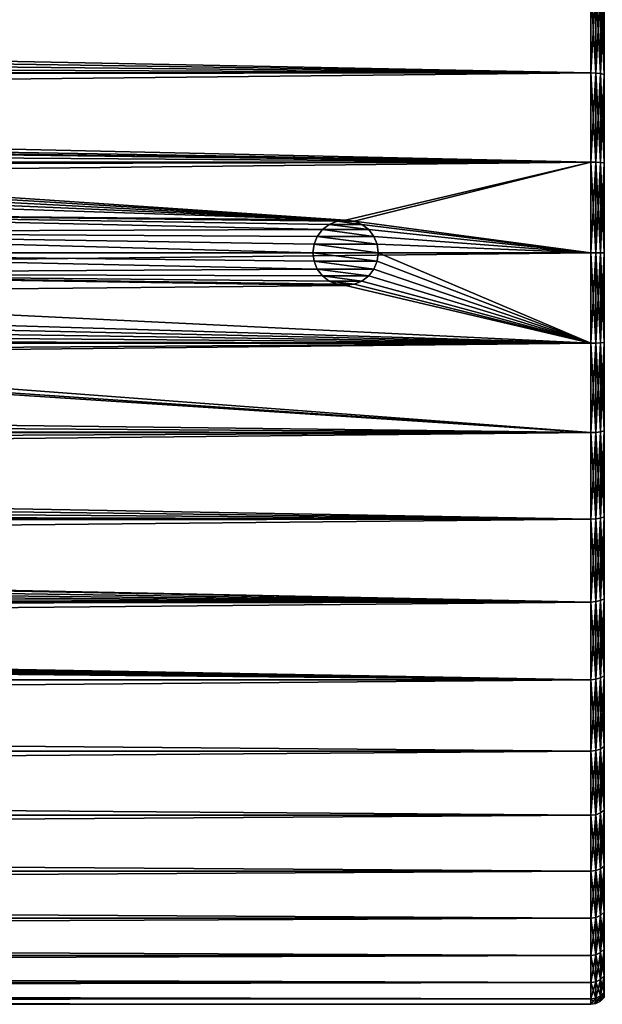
# Model space of a CAD drawing. Header units: metres. Extents: x -128 to 146, y -23 to 80.
# Tile 73 of 113: x 110 to 128, y -23 to 7. Entities that reach past the tile are written whole.
import ezdxf

# ---------------------------------------------------------------- set-up
doc = ezdxf.new("R2010")
doc.units = ezdxf.units.M
doc.layers.add('solid_509241_SW0001', color=7, linetype='CONTINUOUS')

msp = doc.modelspace()

# ---------------------------------------------------------------- linework, layer by layer
at = {"layer": 'solid_509241_SW0001'}
for points in [[(-127.5, 5.50426, 22.331661), (127.5, 5.50426, 22.331661), (127.5, 8.155912, 21.505373)], [(-127.5, 8.155912, 21.505373), (-127.5, 5.50426, 22.331661), (127.5, 8.155912, 21.505373)], [(8.892486, 7.856993, -21.616375), (127.5, 8.155912, -21.505373), (127.5, 5.50426, -22.331661)], [(127.65451, 8.147235, 21.482492), (127.5, 8.155912, 21.505373), (127.5, 5.50426, 22.331661)], [(127.65451, 5.498404, -22.307901), (127.5, 5.50426, -22.331661), (127.5, 8.155912, -21.505373)], [(127.65451, 5.498404, -22.307901), (127.5, 8.155912, -21.505373), (127.65451, 8.147235, -21.482492)], [(127.65451, 8.147235, 21.482492), (127.5, 5.50426, 22.331661), (127.65451, 5.498404, 22.307901)], [(127.65451, 8.147235, 21.482492), (127.65451, 5.498404, 22.307901), (127.794022, 8.122018, 21.416)], [(127.65451, 8.147235, -21.482492), (127.794022, 8.122018, -21.416), (127.794022, 5.481386, -22.238855)], [(127.65451, 5.498404, -22.307901), (127.65451, 8.147235, -21.482492), (127.794022, 5.481386, -22.238855)], [(9.411216, 7.275314, -21.819023), (8.892486, 7.856993, -21.616375), (127.5, 5.50426, -22.331661)], [(127.65451, 5.498404, 22.307901), (127.794022, 5.481386, 22.238855), (127.794022, 8.122018, 21.416)], [(127.794022, 8.122018, 21.416), (127.794022, 5.481386, 22.238855), (127.904694, 8.082736, 21.312422)], [(127.794022, 8.122018, -21.416), (127.904694, 8.082736, -21.312422), (127.904694, 5.454875, -22.131296)], [(127.794022, 5.481386, -22.238855), (127.794022, 8.122018, -21.416), (127.904694, 5.454875, -22.131296)], [(127.794022, 5.481386, 22.238855), (127.904694, 5.454875, 22.131296), (127.904694, 8.082736, 21.312422)], [(9.884495, 6.668213, -22.012154), (9.411216, 7.275314, -21.819023), (127.5, 5.50426, -22.331661)], [(10.310625, 6.040578, -22.192598), (9.884495, 6.668213, -22.012154), (127.5, 5.50426, -22.331661)], [(10.689055, 5.396573, -22.357929), (10.310625, 6.040578, -22.192598), (127.5, 5.50426, -22.331661)], [(-127.5, 2.772344, 22.832304), (127.5, 2.772344, 22.832304), (127.5, 5.50426, 22.331661)], [(-127.5, 5.50426, 22.331661), (-127.5, 2.772344, 22.832304), (127.5, 5.50426, 22.331661)], [(10.689055, 5.396573, -22.357929), (127.5, 5.50426, -22.331661), (127.5, 2.772344, -22.832304)], [(127.65451, 5.498404, 22.307901), (127.5, 5.50426, 22.331661), (127.5, 2.772344, 22.832304)], [(127.65451, 2.769394, -22.80801), (127.5, 2.772344, -22.832304), (127.5, 5.50426, -22.331661)], [(127.65451, 2.769394, -22.80801), (127.5, 5.50426, -22.331661), (127.65451, 5.498404, -22.307901)], [(127.65451, 5.498404, 22.307901), (127.5, 2.772344, 22.832304), (127.65451, 2.769394, 22.80801)], [(127.65451, 5.498404, 22.307901), (127.65451, 2.769394, 22.80801), (127.794022, 5.481386, 22.238855)], [(127.65451, 5.498404, -22.307901), (127.794022, 5.481386, -22.238855), (127.794022, 2.760822, -22.737417)], [(127.65451, 2.769394, -22.80801), (127.65451, 5.498404, -22.307901), (127.794022, 2.760822, -22.737417)], [(127.65451, 2.769394, 22.80801), (127.794022, 2.760822, 22.737417), (127.794022, 5.481386, 22.238855)], [(127.794022, 5.481386, 22.238855), (127.794022, 2.760822, 22.737417), (127.904694, 5.454875, 22.131296)], [(127.794022, 5.481386, -22.238855), (127.904694, 5.454875, -22.131296), (127.904694, 2.747469, -22.627447)], [(127.794022, 2.760822, -22.737417), (127.794022, 5.481386, -22.238855), (127.904694, 2.747469, -22.627447)], [(127.794022, 2.760822, 22.737417), (127.904694, 2.747469, 22.627447), (127.904694, 5.454875, 22.131296)], [(11.019819, 4.740133, -22.506247), (10.689055, 5.396573, -22.357929), (127.5, 2.772344, -22.832304)], [(93.003883, 3.249996, -22.769222), (11.019819, 4.740133, -22.506247), (127.5, 2.772344, -22.832304)], [(93.634979, 3.187365, -22.778074), (93.003883, 3.249996, -22.769222), (127.5, 2.772344, -22.832304)], [(94.243202, 3.002823, -22.803137), (93.634979, 3.187365, -22.778074), (127.5, 2.772344, -22.832304)], [(-127.5, 0, 23), (127.5, 0, 23), (127.5, 2.772344, 22.832304)], [(-127.5, 2.772344, 22.832304), (-127.5, 0, 23), (127.5, 2.772344, 22.832304)], [(94.805595, 2.702277, -22.840702), (94.243202, 3.002823, -22.803137), (127.5, 2.772344, -22.832304)], [(120.000031, 1, -22.978251), (94.805595, 2.702277, -22.840702), (127.5, 2.772344, -22.832304)], [(120.258759, 0.965942, -22.979708), (120.000031, 1, -22.978251), (127.5, 2.772344, -22.832304)], [(120.258759, 0.965942, -22.979708), (127.5, 2.772344, -22.832304), (127.5, 0, -23)], [(127.65451, 2.769394, 22.80801), (127.5, 2.772344, 22.832304), (127.5, 0, 23)], [(127.65451, 0, -22.975529), (127.5, 0, -23), (127.5, 2.772344, -22.832304)], [(127.65451, 0, -22.975529), (127.5, 2.772344, -22.832304), (127.65451, 2.769394, -22.80801)], [(127.65451, 2.769394, 22.80801), (127.5, 0, 23), (127.65451, 0, 22.975529)], [(127.65451, 2.769394, 22.80801), (127.65451, 0, 22.975529), (127.794022, 2.760822, 22.737417)], [(127.65451, 2.769394, -22.80801), (127.794022, 2.760822, -22.737417), (127.794022, 0, -22.904417)], [(127.65451, 0, -22.975529), (127.65451, 2.769394, -22.80801), (127.794022, 0, -22.904417)], [(127.65451, 0, 22.975529), (127.794022, 0, 22.904417), (127.794022, 2.760822, 22.737417)], [(127.794022, 2.760822, 22.737417), (127.794022, 0, 22.904417), (127.904694, 2.747469, 22.627447)], [(127.794022, 2.760822, -22.737417), (127.904694, 2.747469, -22.627447), (127.904694, 0, -22.793638)], [(127.794022, 0, -22.904417), (127.794022, 2.760822, -22.737417), (127.904694, 0, -22.793638)], [(127.794022, 0, 22.904417), (127.904694, 0, 22.793638), (127.904694, 2.747469, 22.627447)], [(120.000031, 1, -22.978251), (95.062401, 2.511769, -22.862436), (94.805595, 2.702277, -22.840702)], [(120.000031, 1, -22.978251), (95.299454, 2.296742, -22.885038), (95.062401, 2.511769, -22.862436)], [(120.000031, 1, -22.978251), (95.514183, 2.059458, -22.90761), (95.299454, 2.296742, -22.885038)], [(120.000031, 1, -22.978251), (95.704437, 1.802359, -22.929272), (95.514183, 2.059458, -22.90761)], [(120.000031, 1, -22.978251), (96.004272, 1.239691, -22.966566), (95.704437, 1.802359, -22.929272)], [(119.292938, 0.707151, -22.989126), (96.188118, 0.631196, -22.991337), (96.004272, 1.239691, -22.966566)], [(119.500092, 0.866075, -22.983688), (119.292938, 0.707151, -22.989126), (96.004272, 1.239691, -22.966566)], [(119.741295, 0.965955, -22.979708), (119.500092, 0.866075, -22.983688), (96.004272, 1.239691, -22.966566)], [(120.000031, 1, -22.978251), (119.741295, 0.965955, -22.979708), (96.004272, 1.239691, -22.966566)], [(119.741272, 0.965951, -22.245535), (119.500061, 0.86606, -22.249647), (119.500092, 0.866075, -22.983688)], [(120.499939, 0.86606, -22.249647), (119.500061, 0.86606, -22.249647), (119.741272, 0.965951, -22.245535)], [(119.741272, 0.965951, -22.245535), (119.500092, 0.866075, -22.983688), (119.741295, 0.965955, -22.979708)], [(120, 1, -22.24403), (119.741272, 0.965951, -22.245535), (119.741295, 0.965955, -22.979708)], [(120.258728, 0.965951, -22.245533), (119.741272, 0.965951, -22.245535), (120, 1, -22.24403)], [(120.499939, 0.86606, -22.249647), (119.741272, 0.965951, -22.245535), (120.258728, 0.965951, -22.245533)], [(120, 1, -22.24403), (119.741295, 0.965955, -22.979708), (120.000031, 1, -22.978251)], [(120.258728, 0.965951, -22.245533), (120, 1, -22.24403), (120.000031, 1, -22.978251)], [(120.258728, 0.965951, -22.245533), (120.000031, 1, -22.978251), (120.258759, 0.965942, -22.979708)], [(120.499939, 0.86606, -22.249647), (120.258728, 0.965951, -22.245533), (120.258759, 0.965942, -22.979708)], [(120.499962, 0.866045, -22.983688), (120.258759, 0.965942, -22.979708), (127.5, 0, -23)], [(120.499939, 0.86606, -22.249647), (120.258759, 0.965942, -22.979708), (120.499962, 0.866045, -22.983688)], [(119.292938, 0.707151, -22.989126), (119.133949, 0.499954, -22.994566), (96.188118, 0.631196, -22.991337)], [(119, 0, -23), (96.25, 0, -23), (96.188118, 0.631196, -22.991337)], [(119.03405, 0.258717, -22.998545), (119, 0, -23), (96.188118, 0.631196, -22.991337)], [(119.133949, 0.499954, -22.994566), (119.03405, 0.258717, -22.998545), (96.188118, 0.631196, -22.991337)], [(119.292908, 0.707119, -22.255266), (119.133934, 0.499934, -22.260883), (119.133949, 0.499954, -22.994566)], [(120.866066, 0.499934, -22.260883), (119.133934, 0.499934, -22.260883), (119.292908, 0.707119, -22.255266)], [(119.292908, 0.707119, -22.255266), (119.133949, 0.499954, -22.994566), (119.292938, 0.707151, -22.989126)], [(119.500061, 0.86606, -22.249647), (119.292908, 0.707119, -22.255266), (119.292938, 0.707151, -22.989126)], [(120.707092, 0.70712, -22.255266), (119.292908, 0.707119, -22.255266), (119.500061, 0.86606, -22.249647)], [(120.866066, 0.499934, -22.260883), (119.292908, 0.707119, -22.255266), (120.707092, 0.70712, -22.255266)], [(119.500061, 0.86606, -22.249647), (119.292938, 0.707151, -22.989126), (119.500092, 0.866075, -22.983688)], [(120.707092, 0.70712, -22.255266), (119.500061, 0.86606, -22.249647), (120.499939, 0.86606, -22.249647)], [(120.707092, 0.70712, -22.255266), (120.499939, 0.86606, -22.249647), (120.499962, 0.866045, -22.983688)], [(120.707108, 0.707108, -22.989128), (120.499962, 0.866045, -22.983688), (127.5, 0, -23)], [(120.707092, 0.70712, -22.255266), (120.499962, 0.866045, -22.983688), (120.707108, 0.707108, -22.989128)], [(120.707092, 0.70712, -22.255266), (120.707108, 0.707108, -22.989128), (120.866066, 0.499929, -22.994566)], [(120.866066, 0.499934, -22.260883), (120.707092, 0.70712, -22.255266), (120.866066, 0.499929, -22.994566)], [(120.866066, 0.499929, -22.994566), (120.707108, 0.707108, -22.989128), (127.5, 0, -23)], [(119.133934, 0.499934, -22.260883), (119.034042, 0.258706, -22.264994), (119.03405, 0.258717, -22.998545)], [(120.965958, 0.258707, -22.264994), (119.034042, 0.258706, -22.264994), (119.133934, 0.499934, -22.260883)], [(119.133934, 0.499934, -22.260883), (119.03405, 0.258717, -22.998545), (119.133949, 0.499954, -22.994566)], [(120.965958, 0.258707, -22.264994), (119.133934, 0.499934, -22.260883), (120.866066, 0.499934, -22.260883)], [(120.866066, 0.499934, -22.260883), (120.866066, 0.499929, -22.994566), (120.965958, 0.258705, -22.998545)], [(120.965958, 0.258707, -22.264994), (120.866066, 0.499934, -22.260883), (120.965958, 0.258705, -22.998545)], [(120.965958, 0.258705, -22.998545), (120.866066, 0.499929, -22.994566), (127.5, 0, -23)], [(119, 0, -22.266495), (119, 0, -23), (119.03405, 0.258717, -22.998545)], [(119.034042, 0.258706, -22.264994), (119, 0, -22.266495), (119.03405, 0.258717, -22.998545)], [(119.034042, 0.258706, -22.264994), (121, 0, -22.266495), (119, 0, -22.266495)], [(119, 0, -22.266495), (121, 0, -22.266495), (120.965958, -0.258707, -22.264994)], [(120.965958, 0.258707, -22.264994), (121, 0, -22.266495), (119.034042, 0.258706, -22.264994)], [(121, 0, -22.266495), (121, 0, -23), (120.96595, -0.258713, -22.998545)], [(120.965958, -0.258707, -22.264994), (121, 0, -22.266495), (120.96595, -0.258713, -22.998545)], [(120.965958, 0.258707, -22.264994), (120.965958, 0.258705, -22.998545), (121, 0, -23)], [(120.965958, 0.258707, -22.264994), (121, 0, -23), (121, 0, -22.266495)], [(121, 0, -23), (120.965958, 0.258705, -22.998545), (127.5, 0, -23)], [(121, 0, -23), (127.5, 0, -23), (127.5, -2.772344, -22.832304)], [(127.65451, -2.769394, -22.80801), (127.5, -2.772344, -22.832304), (127.5, 0, -23)], [(127.65451, -2.769394, -22.80801), (127.5, 0, -23), (127.65451, 0, -22.975529)], [(127.65451, 0, -22.975529), (127.794022, 0, -22.904417), (127.794022, -2.760822, -22.737417)], [(127.65451, -2.769394, -22.80801), (127.65451, 0, -22.975529), (127.794022, -2.760822, -22.737417)], [(127.794022, 0, -22.904417), (127.904694, 0, -22.793638), (127.904694, -2.747469, -22.627447)], [(127.794022, -2.760822, -22.737417), (127.794022, 0, -22.904417), (127.904694, -2.747469, -22.627447)], [(-127.5, -2.772344, 22.832304), (127.5, -2.772344, 22.832304), (127.5, 0, 23)], [(-127.5, 0, 23), (-127.5, -2.772344, 22.832304), (127.5, 0, 23)], [(119.133934, -0.499928, -22.994566), (96.188026, -0.631646, -22.991325), (96.25, 0, -23)], [(119.034042, -0.258705, -22.998545), (96.25, 0, -23), (119, 0, -23)], [(119.034042, -0.258705, -22.998545), (119.133934, -0.499928, -22.994566), (96.25, 0, -23)], [(119.034042, -0.258706, -22.264994), (119.034042, -0.258705, -22.998545), (119, 0, -23)], [(119, 0, -22.266495), (119.034042, -0.258706, -22.264994), (119, 0, -23)], [(119, 0, -22.266495), (120.965958, -0.258707, -22.264994), (119.034042, -0.258706, -22.264994)], [(119.133934, -0.499934, -22.260883), (119.133934, -0.499928, -22.994566), (119.034042, -0.258705, -22.998545)], [(119.034042, -0.258706, -22.264994), (119.133934, -0.499934, -22.260883), (119.034042, -0.258705, -22.998545)], [(119.034042, -0.258706, -22.264994), (120.965958, -0.258707, -22.264994), (120.866066, -0.499934, -22.260883)], [(119.034042, -0.258706, -22.264994), (120.866066, -0.499934, -22.260883), (119.133934, -0.499934, -22.260883)], [(120.866058, -0.499949, -22.994566), (120.96595, -0.258713, -22.998545), (127.5, -2.772344, -22.832304)], [(120.866066, -0.499934, -22.260883), (120.96595, -0.258713, -22.998545), (120.866058, -0.499949, -22.994566)], [(120.866066, -0.499934, -22.260883), (120.965958, -0.258707, -22.264994), (120.96595, -0.258713, -22.998545)], [(120.96595, -0.258713, -22.998545), (121, 0, -23), (127.5, -2.772344, -22.832304)], [(127.65451, 0, 22.975529), (127.5, 0, 23), (127.5, -2.772344, 22.832304)], [(127.65451, 0, 22.975529), (127.5, -2.772344, 22.832304), (127.65451, -2.769394, 22.80801)], [(127.65451, -2.769394, 22.80801), (127.794022, -2.760822, 22.737417), (127.794022, 0, 22.904417)], [(127.65451, 0, 22.975529), (127.65451, -2.769394, 22.80801), (127.794022, 0, 22.904417)], [(127.794022, -2.760822, 22.737417), (127.904694, -2.747469, 22.627447), (127.904694, 0, 22.793638)], [(127.794022, 0, 22.904417), (127.794022, -2.760822, 22.737417), (127.904694, 0, 22.793638)], [(119.133934, -0.499928, -22.994566), (119.292892, -0.707107, -22.989128), (96.188026, -0.631646, -22.991325)], [(119.292908, -0.70712, -22.255266), (119.292892, -0.707107, -22.989128), (119.133934, -0.499928, -22.994566)], [(119.133934, -0.499934, -22.260883), (119.292908, -0.70712, -22.255266), (119.133934, -0.499928, -22.994566)], [(119.133934, -0.499934, -22.260883), (120.866066, -0.499934, -22.260883), (120.707092, -0.70712, -22.255266)], [(119.133934, -0.499934, -22.260883), (120.707092, -0.70712, -22.255266), (119.292908, -0.70712, -22.255266)], [(120.707069, -0.707144, -22.989126), (120.866058, -0.499949, -22.994566), (127.5, -2.772344, -22.832304)], [(120.707092, -0.70712, -22.255266), (120.866058, -0.499949, -22.994566), (120.707069, -0.707144, -22.989126)], [(120.707092, -0.70712, -22.255266), (120.866066, -0.499934, -22.260883), (120.866058, -0.499949, -22.994566)], [(119.999977, -1, -22.978251), (96.003914, -1.240562, -22.966518), (96.188026, -0.631646, -22.991325)], [(119.741249, -0.965942, -22.979708), (119.999977, -1, -22.978251), (96.188026, -0.631646, -22.991325)], [(119.500038, -0.866045, -22.983688), (119.741249, -0.965942, -22.979708), (96.188026, -0.631646, -22.991325)], [(119.292892, -0.707107, -22.989128), (119.500038, -0.866045, -22.983688), (96.188026, -0.631646, -22.991325)], [(119.292908, -0.70712, -22.255266), (119.500038, -0.866045, -22.983688), (119.292892, -0.707107, -22.989128)], [(119.292908, -0.70712, -22.255266), (119.500061, -0.86606, -22.249647), (119.500038, -0.866045, -22.983688)], [(119.292908, -0.70712, -22.255266), (120.707092, -0.70712, -22.255266), (120.499939, -0.86606, -22.249647)], [(119.292908, -0.70712, -22.255266), (120.499939, -0.86606, -22.249647), (119.500061, -0.86606, -22.249647)], [(119.500061, -0.86606, -22.249647), (119.741249, -0.965942, -22.979708), (119.500038, -0.866045, -22.983688)], [(119.500061, -0.86606, -22.249647), (119.741272, -0.965951, -22.245533), (119.741249, -0.965942, -22.979708)], [(119.500061, -0.86606, -22.249647), (120.499939, -0.86606, -22.249647), (120.258728, -0.965951, -22.245533)], [(119.500061, -0.86606, -22.249647), (120.258728, -0.965951, -22.245533), (119.741272, -0.965951, -22.245533)], [(120.258705, -0.965954, -22.979708), (120.499916, -0.866071, -22.983688), (127.5, -2.772344, -22.832304)], [(120.258728, -0.965951, -22.245533), (120.499916, -0.866071, -22.983688), (120.258705, -0.965954, -22.979708)], [(120.258728, -0.965951, -22.245533), (120.499939, -0.86606, -22.249647), (120.499916, -0.866071, -22.983688)], [(120.499916, -0.866071, -22.983688), (120.707069, -0.707144, -22.989126), (127.5, -2.772344, -22.832304)], [(120.499939, -0.86606, -22.249647), (120.707069, -0.707144, -22.989126), (120.499916, -0.866071, -22.983688)], [(120.499939, -0.86606, -22.249647), (120.707092, -0.70712, -22.255266), (120.707069, -0.707144, -22.989126)], [(119.999977, -1, -22.978251), (127.5, -2.772344, -22.832304), (96.003914, -1.240562, -22.966518)], [(119.741272, -0.965951, -22.245533), (119.999977, -1, -22.978251), (119.741249, -0.965942, -22.979708)], [(119.741272, -0.965951, -22.245533), (120, -1, -22.24403), (119.999977, -1, -22.978251)], [(119.741272, -0.965951, -22.245533), (120.258728, -0.965951, -22.245533), (120, -1, -22.24403)], [(119.999977, -1, -22.978251), (120.258705, -0.965954, -22.979708), (127.5, -2.772344, -22.832304)], [(120, -1, -22.24403), (120.258705, -0.965954, -22.979708), (119.999977, -1, -22.978251)], [(120, -1, -22.24403), (120.258728, -0.965951, -22.245533), (120.258705, -0.965954, -22.979708)], [(95.703613, -1.803604, -22.929174), (96.003914, -1.240562, -22.966518), (127.5, -2.772344, -22.832304)], [(95.51313, -2.060743, -22.907495), (95.703613, -1.803604, -22.929174), (127.5, -2.772344, -22.832304)], [(95.298119, -2.298075, -22.884905), (95.51313, -2.060743, -22.907495), (127.5, -2.772344, -22.832304)], [(95.060768, -2.513109, -22.862289), (95.298119, -2.298075, -22.884905), (127.5, -2.772344, -22.832304)], [(94.240662, -3.003871, -22.802999), (94.80368, -2.703557, -22.840551), (127.5, -2.772344, -22.832304)], [(94.80368, -2.703557, -22.840551), (95.060768, -2.513109, -22.862289), (127.5, -2.772344, -22.832304)], [(-127.5, -5.50426, 22.331661), (127.5, -5.50426, 22.331661), (127.5, -2.772344, 22.832304)], [(-127.5, -2.772344, 22.832304), (-127.5, -5.50426, 22.331661), (127.5, -2.772344, 22.832304)], [(93.631821, -3.187993, -22.777987), (94.240662, -3.003871, -22.802999), (127.5, -5.50426, -22.331661)], [(94.240662, -3.003871, -22.802999), (127.5, -2.772344, -22.832304), (127.5, -5.50426, -22.331661)], [(127.65451, -2.769394, 22.80801), (127.5, -2.772344, 22.832304), (127.5, -5.50426, 22.331661)], [(127.65451, -2.769394, 22.80801), (127.5, -5.50426, 22.331661), (127.65451, -5.498404, 22.307901)], [(127.65451, -5.498404, -22.307901), (127.5, -2.772344, -22.832304), (127.65451, -2.769394, -22.80801)], [(127.65451, -5.498404, -22.307901), (127.5, -5.50426, -22.331661), (127.5, -2.772344, -22.832304)], [(127.65451, -5.498404, 22.307901), (127.794022, -5.481386, 22.238855), (127.794022, -2.760822, 22.737417)], [(127.65451, -2.769394, 22.80801), (127.65451, -5.498404, 22.307901), (127.794022, -2.760822, 22.737417)], [(127.65451, -2.769394, -22.80801), (127.794022, -2.760822, -22.737417), (127.794022, -5.481386, -22.238855)], [(127.65451, -5.498404, -22.307901), (127.65451, -2.769394, -22.80801), (127.794022, -5.481386, -22.238855)], [(127.794022, -5.481386, 22.238855), (127.904694, -5.454875, 22.131296), (127.904694, -2.747469, 22.627447)], [(127.794022, -2.760822, 22.737417), (127.794022, -5.481386, 22.238855), (127.904694, -2.747469, 22.627447)], [(127.794022, -2.760822, -22.737417), (127.904694, -2.747469, -22.627447), (127.904694, -5.454875, -22.131296)], [(127.794022, -5.481386, -22.238855), (127.794022, -2.760822, -22.737417), (127.904694, -5.454875, -22.131296)], [(93.000275, -3.25, -22.769222), (127.5, -5.50426, -22.331661), (11.300402, -4.082201, -22.634832)], [(93.000275, -3.25, -22.769222), (93.631821, -3.187993, -22.777987), (127.5, -5.50426, -22.331661)], [(11.016117, -4.748108, -22.504566), (11.300402, -4.082201, -22.634832), (127.5, -5.50426, -22.331661)], [(10.684832, -5.404248, -22.356075), (11.016117, -4.748108, -22.504566), (127.5, -5.50426, -22.331661)], [(10.305629, -6.048391, -22.19047), (10.684832, -5.404248, -22.356075), (127.5, -5.50426, -22.331661)], [(-127.5, -8.155912, 21.505373), (127.5, -8.155912, 21.505373), (127.5, -5.50426, 22.331661)], [(-127.5, -5.50426, 22.331661), (-127.5, -8.155912, 21.505373), (127.5, -5.50426, 22.331661)], [(10.305629, -6.048391, -22.19047), (127.5, -5.50426, -22.331661), (127.5, -8.155912, -21.505373)], [(127.65451, -5.498404, 22.307901), (127.5, -5.50426, 22.331661), (127.5, -8.155912, 21.505373)], [(127.65451, -5.498404, 22.307901), (127.5, -8.155912, 21.505373), (127.65451, -8.147235, 21.482492)], [(127.65451, -8.147235, -21.482492), (127.5, -5.50426, -22.331661), (127.65451, -5.498404, -22.307901)], [(127.65451, -8.147235, -21.482492), (127.5, -8.155912, -21.505373), (127.5, -5.50426, -22.331661)], [(127.65451, -8.147235, 21.482492), (127.794022, -8.122018, 21.416), (127.794022, -5.481386, 22.238855)], [(127.65451, -5.498404, 22.307901), (127.65451, -8.147235, 21.482492), (127.794022, -5.481386, 22.238855)], [(127.65451, -5.498404, -22.307901), (127.794022, -5.481386, -22.238855), (127.794022, -8.122018, -21.416)], [(127.65451, -8.147235, -21.482492), (127.65451, -5.498404, -22.307901), (127.794022, -8.122018, -21.416)], [(127.794022, -8.122018, 21.416), (127.904694, -8.082736, 21.312422), (127.904694, -5.454875, 22.131296)], [(127.794022, -5.481386, 22.238855), (127.794022, -8.122018, 21.416), (127.904694, -5.454875, 22.131296)], [(127.794022, -5.481386, -22.238855), (127.904694, -5.454875, -22.131296), (127.904694, -8.082736, -21.312422)], [(127.794022, -8.122018, -21.416), (127.794022, -5.481386, -22.238855), (127.904694, -8.082736, -21.312422)], [(9.878555, -6.676364, -22.009684), (10.305629, -6.048391, -22.19047), (127.5, -8.155912, -21.505373)], [(9.404737, -7.283144, -21.816412), (9.878555, -6.676364, -22.009684), (127.5, -8.155912, -21.505373)], [(8.885299, -7.864586, -21.613613), (9.404737, -7.283144, -21.816412), (127.5, -8.155912, -21.505373)], [(8.477742, -8.271134, -21.461323), (8.885299, -7.864586, -21.613613), (127.5, -8.155912, -21.505373)], [(127.65451, -10.67726, 20.343821), (127.794022, -10.644213, 20.280853), (127.794022, -8.122018, 21.416)], [(127.65451, -8.147235, 21.482492), (127.65451, -10.67726, 20.343821), (127.794022, -8.122018, 21.416)], [(127.65451, -8.147235, -21.482492), (127.794022, -8.122018, -21.416), (127.794022, -10.644213, -20.280853)], [(127.794022, -10.644213, 20.280853), (127.904694, -10.592731, 20.182764), (127.904694, -8.082736, 21.312422)], [(127.794022, -8.122018, 21.416), (127.794022, -10.644213, 20.280853), (127.904694, -8.082736, 21.312422)], [(127.794022, -8.122018, -21.416), (127.904694, -8.082736, -21.312422), (127.904694, -10.592731, -20.182764)], [(127.794022, -10.644213, -20.280853), (127.794022, -8.122018, -21.416), (127.904694, -10.592731, -20.182764)], [(-127.5, -10.688633, 20.365488), (127.5, -10.688633, 20.365488), (127.5, -8.155912, 21.505373)], [(-127.5, -8.155912, 21.505373), (-127.5, -10.688633, 20.365488), (127.5, -8.155912, 21.505373)], [(7.721186, -8.931681, -21.194931), (8.322685, -8.415849, -21.404987), (127.5, -10.688633, -20.365488)], [(8.322685, -8.415849, -21.404987), (8.477742, -8.271134, -21.461323), (127.5, -10.688633, -20.365488)], [(8.477742, -8.271134, -21.461323), (127.5, -8.155912, -21.505373), (127.5, -10.688633, -20.365488)], [(127.65451, -8.147235, 21.482492), (127.5, -8.155912, 21.505373), (127.5, -10.688633, 20.365488)], [(127.65451, -8.147235, 21.482492), (127.5, -10.688633, 20.365488), (127.65451, -10.67726, 20.343821)], [(127.65451, -10.67726, -20.343821), (127.5, -8.155912, -21.505373), (127.65451, -8.147235, -21.482492)], [(127.65451, -10.67726, -20.343821), (127.5, -10.688633, -20.365488), (127.5, -8.155912, -21.505373)], [(127.65451, -10.67726, -20.343821), (127.65451, -8.147235, -21.482492), (127.794022, -10.644213, -20.280853)], [(7.086314, -9.407083, -20.988255), (7.721186, -8.931681, -21.194931), (127.5, -10.688633, -20.365488)], [(6.423672, -9.838437, -20.789545), (7.086314, -9.407083, -20.988255), (127.5, -10.688633, -20.365488)], [(5.738519, -10.223619, -20.602854), (6.423672, -9.838437, -20.789545), (127.5, -10.688633, -20.365488)], [(5.037404, -10.560819, -20.43206), (5.738519, -10.223619, -20.602854), (127.5, -10.688633, -20.365488)], [(-127.5, -13.065489, 18.928629), (127.5, -13.065489, 18.928629), (127.5, -10.688633, 20.365488)], [(-127.5, -10.688633, 20.365488), (-127.5, -13.065489, 18.928629), (127.5, -10.688633, 20.365488)], [(127.5, -13.065489, -18.928629), (-127.5, -13.065489, -18.928629), (-127.5, -10.688633, -20.365488)], [(-0.731991, -11.600663, -19.860126), (127.5, -13.065489, -18.928629), (-127.5, -10.688633, -20.365488)], [(4.326546, -10.849249, -20.28038), (5.037404, -10.560819, -20.43206), (127.5, -10.688633, -20.365488)], [(4.326546, -10.849249, -20.28038), (127.5, -10.688633, -20.365488), (127.5, -13.065489, -18.928629)], [(127.65451, -10.67726, 20.343821), (127.5, -10.688633, 20.365488), (127.5, -13.065489, 18.928629)], [(127.65451, -10.67726, 20.343821), (127.5, -13.065489, 18.928629), (127.65451, -13.051588, 18.908489)], [(127.65451, -13.051588, -18.908489), (127.5, -10.688633, -20.365488), (127.65451, -10.67726, -20.343821)], [(127.65451, -13.051588, -18.908489), (127.5, -13.065489, -18.928629), (127.5, -10.688633, -20.365488)], [(127.65451, -13.051588, 18.908489), (127.794022, -13.011191, 18.849964), (127.794022, -10.644213, 20.280853)], [(127.65451, -10.67726, 20.343821), (127.65451, -13.051588, 18.908489), (127.794022, -10.644213, 20.280853)], [(127.65451, -10.67726, -20.343821), (127.794022, -10.644213, -20.280853), (127.794022, -13.011191, -18.849964)], [(127.65451, -13.051588, -18.908489), (127.65451, -10.67726, -20.343821), (127.794022, -13.011191, -18.849964)], [(127.794022, -13.011191, 18.849964), (127.904694, -12.948262, 18.758797), (127.904694, -10.592731, 20.182764)], [(127.794022, -10.644213, 20.280853), (127.794022, -13.011191, 18.849964), (127.904694, -10.592731, 20.182764)], [(127.794022, -10.644213, -20.280853), (127.904694, -10.592731, -20.182764), (127.904694, -12.948262, -18.758797)], [(127.794022, -13.011191, -18.849964), (127.794022, -10.644213, -20.280853), (127.904694, -12.948262, -18.758797)], [(2.885552, -11.284697, -20.041348), (3.608387, -11.09014, -20.14966), (127.5, -13.065489, -18.928629)], [(3.608387, -11.09014, -20.14966), (4.326546, -10.849249, -20.28038), (127.5, -13.065489, -18.928629)], [(1.554315, -11.525234, -19.903994), (2.162503, -11.433839, -19.956636), (127.5, -13.065489, -18.928629)], [(2.162503, -11.433839, -19.956636), (2.885552, -11.284697, -20.041348), (127.5, -13.065489, -18.928629)], [(-0.731991, -11.600663, -19.860126), (0.715217, -11.601447, -19.859669), (127.5, -13.065489, -18.928629)], [(0.715217, -11.601447, -19.859669), (1.554315, -11.525234, -19.903994), (127.5, -13.065489, -18.928629)], [(127.794022, -15.188437, 17.144201), (127.904694, -15.114978, 17.061283), (127.904694, -12.948262, 18.758797)], [(127.794022, -13.011191, 18.849964), (127.794022, -15.188437, 17.144201), (127.904694, -12.948262, 18.758797)], [(127.794022, -13.011191, -18.849964), (127.904694, -12.948262, -18.758797), (127.904694, -15.114978, -17.061283)], [(-127.5, -15.251822, 17.215748), (127.5, -15.251822, 17.215748), (127.5, -13.065489, 18.928629)], [(-127.5, -13.065489, 18.928629), (-127.5, -15.251822, 17.215748), (127.5, -13.065489, 18.928629)], [(127.5, -15.251822, -17.215748), (-127.5, -15.251822, -17.215748), (-127.5, -13.065489, -18.928629)], [(127.5, -13.065489, -18.928629), (127.5, -15.251822, -17.215748), (-127.5, -13.065489, -18.928629)], [(127.65451, -13.051588, 18.908489), (127.5, -13.065489, 18.928629), (127.5, -15.251822, 17.215748)], [(127.65451, -13.051588, 18.908489), (127.5, -15.251822, 17.215748), (127.65451, -15.235594, 17.19743)], [(127.65451, -15.235594, -17.19743), (127.5, -13.065489, -18.928629), (127.65451, -13.051588, -18.908489)], [(127.65451, -15.235594, -17.19743), (127.5, -15.251822, -17.215748), (127.5, -13.065489, -18.928629)], [(127.65451, -15.235594, 17.19743), (127.794022, -15.188437, 17.144201), (127.794022, -13.011191, 18.849964)], [(127.65451, -13.051588, 18.908489), (127.65451, -15.235594, 17.19743), (127.794022, -13.011191, 18.849964)], [(127.65451, -13.051588, -18.908489), (127.794022, -13.011191, -18.849964), (127.794022, -15.188437, -17.144201)], [(127.65451, -15.235594, -17.19743), (127.65451, -13.051588, -18.908489), (127.794022, -15.188437, -17.144201)], [(127.794022, -15.188437, -17.144201), (127.794022, -13.011191, -18.849964), (127.904694, -15.114978, -17.061283)], [(-127.5, -17.215748, 15.251822), (127.5, -17.215748, 15.251822), (127.5, -15.251822, 17.215748)], [(-127.5, -15.251822, 17.215748), (-127.5, -17.215748, 15.251822), (127.5, -15.251822, 17.215748)], [(127.5, -17.215748, -15.251822), (-127.5, -17.215748, -15.251822), (-127.5, -15.251822, -17.215748)], [(127.5, -15.251822, -17.215748), (127.5, -17.215748, -15.251822), (-127.5, -15.251822, -17.215748)], [(127.65451, -15.235594, 17.19743), (127.5, -15.251822, 17.215748), (127.5, -17.215748, 15.251822)], [(127.65451, -15.235594, 17.19743), (127.5, -17.215748, 15.251822), (127.65451, -17.19743, 15.235594)], [(127.65451, -17.19743, -15.235594), (127.5, -15.251822, -17.215748), (127.65451, -15.235594, -17.19743)], [(127.65451, -17.19743, -15.235594), (127.5, -17.215748, -15.251822), (127.5, -15.251822, -17.215748)], [(127.65451, -17.19743, 15.235594), (127.794022, -17.144201, 15.188437), (127.794022, -15.188437, 17.144201)], [(127.65451, -15.235594, 17.19743), (127.65451, -17.19743, 15.235594), (127.794022, -15.188437, 17.144201)], [(127.65451, -15.235594, -17.19743), (127.794022, -15.188437, -17.144201), (127.794022, -17.144201, -15.188437)], [(127.65451, -17.19743, -15.235594), (127.65451, -15.235594, -17.19743), (127.794022, -17.144201, -15.188437)], [(127.794022, -17.144201, 15.188437), (127.904694, -17.061283, 15.114978), (127.904694, -15.114978, 17.061283)], [(127.794022, -15.188437, 17.144201), (127.794022, -17.144201, 15.188437), (127.904694, -15.114978, 17.061283)], [(127.794022, -15.188437, -17.144201), (127.904694, -15.114978, -17.061283), (127.904694, -17.061283, -15.114978)], [(127.794022, -17.144201, -15.188437), (127.794022, -15.188437, -17.144201), (127.904694, -17.061283, -15.114978)], [(127.65451, -18.908489, 13.051588), (127.794022, -18.849964, 13.011191), (127.794022, -17.144201, 15.188437)], [(127.65451, -17.19743, 15.235594), (127.65451, -18.908489, 13.051588), (127.794022, -17.144201, 15.188437)], [(127.65451, -17.19743, -15.235594), (127.794022, -17.144201, -15.188437), (127.794022, -18.849964, -13.011191)], [(127.794022, -18.849964, 13.011191), (127.904694, -18.758797, 12.948262), (127.904694, -17.061283, 15.114978)], [(127.794022, -17.144201, 15.188437), (127.794022, -18.849964, 13.011191), (127.904694, -17.061283, 15.114978)], [(127.794022, -17.144201, -15.188437), (127.904694, -17.061283, -15.114978), (127.904694, -18.758797, -12.948262)], [(127.794022, -18.849964, -13.011191), (127.794022, -17.144201, -15.188437), (127.904694, -18.758797, -12.948262)], [(-127.5, -18.928629, 13.065489), (127.5, -18.928629, 13.065489), (127.5, -17.215748, 15.251822)], [(-127.5, -17.215748, 15.251822), (-127.5, -18.928629, 13.065489), (127.5, -17.215748, 15.251822)], [(127.5, -18.928629, -13.065489), (-127.5, -18.928629, -13.065489), (-127.5, -17.215748, -15.251822)], [(127.5, -17.215748, -15.251822), (127.5, -18.928629, -13.065489), (-127.5, -17.215748, -15.251822)], [(127.65451, -17.19743, 15.235594), (127.5, -17.215748, 15.251822), (127.5, -18.928629, 13.065489)], [(127.65451, -17.19743, 15.235594), (127.5, -18.928629, 13.065489), (127.65451, -18.908489, 13.051588)], [(127.65451, -18.908489, -13.051588), (127.5, -17.215748, -15.251822), (127.65451, -17.19743, -15.235594)], [(127.65451, -18.908489, -13.051588), (127.5, -18.928629, -13.065489), (127.5, -17.215748, -15.251822)], [(127.65451, -18.908489, -13.051588), (127.65451, -17.19743, -15.235594), (127.794022, -18.849964, -13.011191)], [(-127.5, -20.365488, 10.688633), (127.5, -20.365488, 10.688633), (127.5, -18.928629, 13.065489)], [(-127.5, -18.928629, 13.065489), (-127.5, -20.365488, 10.688633), (127.5, -18.928629, 13.065489)], [(127.5, -20.365488, -10.688633), (-127.5, -20.365488, -10.688633), (-127.5, -18.928629, -13.065489)], [(127.5, -18.928629, -13.065489), (127.5, -20.365488, -10.688633), (-127.5, -18.928629, -13.065489)], [(127.65451, -18.908489, 13.051588), (127.5, -18.928629, 13.065489), (127.5, -20.365488, 10.688633)], [(127.65451, -18.908489, 13.051588), (127.5, -20.365488, 10.688633), (127.65451, -20.343821, 10.67726)], [(127.65451, -20.343821, -10.67726), (127.5, -18.928629, -13.065489), (127.65451, -18.908489, -13.051588)], [(127.65451, -20.343821, -10.67726), (127.5, -20.365488, -10.688633), (127.5, -18.928629, -13.065489)], [(127.65451, -20.343821, 10.67726), (127.794022, -20.280853, 10.644213), (127.794022, -18.849964, 13.011191)], [(127.65451, -18.908489, 13.051588), (127.65451, -20.343821, 10.67726), (127.794022, -18.849964, 13.011191)], [(127.65451, -18.908489, -13.051588), (127.794022, -18.849964, -13.011191), (127.794022, -20.280853, -10.644213)], [(127.65451, -20.343821, -10.67726), (127.65451, -18.908489, -13.051588), (127.794022, -20.280853, -10.644213)], [(127.794022, -20.280853, 10.644213), (127.904694, -20.182764, 10.592731), (127.904694, -18.758797, 12.948262)], [(127.794022, -18.849964, 13.011191), (127.794022, -20.280853, 10.644213), (127.904694, -18.758797, 12.948262)], [(127.794022, -18.849964, -13.011191), (127.904694, -18.758797, -12.948262), (127.904694, -20.182764, -10.592731)], [(127.794022, -20.280853, -10.644213), (127.794022, -18.849964, -13.011191), (127.904694, -20.182764, -10.592731)], [(127.794022, -21.416, 8.122018), (127.904694, -21.312422, 8.082736), (127.904694, -20.182764, 10.592731)], [(127.794022, -20.280853, 10.644213), (127.794022, -21.416, 8.122018), (127.904694, -20.182764, 10.592731)], [(127.794022, -20.280853, -10.644213), (127.904694, -20.182764, -10.592731), (127.904694, -21.312422, -8.082736)], [(-127.5, -21.505373, 8.155912), (127.5, -21.505373, 8.155912), (127.5, -20.365488, 10.688633)], [(-127.5, -20.365488, 10.688633), (-127.5, -21.505373, 8.155912), (127.5, -20.365488, 10.688633)], [(127.5, -21.505373, -8.155912), (-127.5, -21.505373, -8.155912), (-127.5, -20.365488, -10.688633)], [(127.5, -20.365488, -10.688633), (127.5, -21.505373, -8.155912), (-127.5, -20.365488, -10.688633)], [(127.65451, -20.343821, 10.67726), (127.5, -20.365488, 10.688633), (127.5, -21.505373, 8.155912)], [(127.65451, -20.343821, 10.67726), (127.5, -21.505373, 8.155912), (127.65451, -21.482492, 8.147235)], [(127.65451, -21.482492, -8.147235), (127.5, -20.365488, -10.688633), (127.65451, -20.343821, -10.67726)], [(127.65451, -21.482492, -8.147235), (127.5, -21.505373, -8.155912), (127.5, -20.365488, -10.688633)], [(127.65451, -21.482492, 8.147235), (127.794022, -21.416, 8.122018), (127.794022, -20.280853, 10.644213)], [(127.65451, -20.343821, 10.67726), (127.65451, -21.482492, 8.147235), (127.794022, -20.280853, 10.644213)], [(127.65451, -20.343821, -10.67726), (127.794022, -20.280853, -10.644213), (127.794022, -21.416, -8.122018)], [(127.65451, -21.482492, -8.147235), (127.65451, -20.343821, -10.67726), (127.794022, -21.416, -8.122018)], [(127.794022, -21.416, -8.122018), (127.794022, -20.280853, -10.644213), (127.904694, -21.312422, -8.082736)], [(127.794022, -22.238855, 5.481386), (127.904694, -22.131296, 5.454875), (127.904694, -21.312422, 8.082736)], [(127.794022, -21.416, 8.122018), (127.794022, -22.238855, 5.481386), (127.904694, -21.312422, 8.082736)], [(127.794022, -21.416, -8.122018), (127.904694, -21.312422, -8.082736), (127.904694, -22.131296, -5.454875)], [(-127.5, -22.331661, 5.50426), (127.5, -22.331661, 5.50426), (127.5, -21.505373, 8.155912)], [(-127.5, -21.505373, 8.155912), (-127.5, -22.331661, 5.50426), (127.5, -21.505373, 8.155912)], [(127.5, -22.331661, -5.50426), (-127.5, -22.331661, -5.50426), (-127.5, -21.505373, -8.155912)], [(127.5, -21.505373, -8.155912), (127.5, -22.331661, -5.50426), (-127.5, -21.505373, -8.155912)], [(127.65451, -21.482492, 8.147235), (127.5, -21.505373, 8.155912), (127.5, -22.331661, 5.50426)], [(127.65451, -21.482492, 8.147235), (127.5, -22.331661, 5.50426), (127.65451, -22.307901, 5.498404)], [(127.65451, -22.307901, -5.498404), (127.5, -21.505373, -8.155912), (127.65451, -21.482492, -8.147235)], [(127.65451, -22.307901, -5.498404), (127.5, -22.331661, -5.50426), (127.5, -21.505373, -8.155912)], [(127.65451, -22.307901, 5.498404), (127.794022, -22.238855, 5.481386), (127.794022, -21.416, 8.122018)], [(127.65451, -21.482492, 8.147235), (127.65451, -22.307901, 5.498404), (127.794022, -21.416, 8.122018)], [(127.65451, -21.482492, -8.147235), (127.794022, -21.416, -8.122018), (127.794022, -22.238855, -5.481386)], [(127.65451, -22.307901, -5.498404), (127.65451, -21.482492, -8.147235), (127.794022, -22.238855, -5.481386)], [(127.794022, -22.238855, -5.481386), (127.794022, -21.416, -8.122018), (127.904694, -22.131296, -5.454875)], [(127.65451, -22.80801, 2.769394), (127.794022, -22.737417, 2.760822), (127.794022, -22.238855, 5.481386)], [(127.65451, -22.307901, 5.498404), (127.65451, -22.80801, 2.769394), (127.794022, -22.238855, 5.481386)], [(127.65451, -22.307901, -5.498404), (127.794022, -22.238855, -5.481386), (127.794022, -22.737417, -2.760822)], [(127.794022, -22.737417, 2.760822), (127.904694, -22.627447, 2.747469), (127.904694, -22.131296, 5.454875)], [(127.794022, -22.238855, 5.481386), (127.794022, -22.737417, 2.760822), (127.904694, -22.131296, 5.454875)], [(127.794022, -22.238855, -5.481386), (127.904694, -22.131296, -5.454875), (127.904694, -22.627447, -2.747469)], [(127.794022, -22.737417, -2.760822), (127.794022, -22.238855, -5.481386), (127.904694, -22.627447, -2.747469)], [(-127.5, -22.832304, 2.772344), (127.5, -22.832304, 2.772344), (127.5, -22.331661, 5.50426)], [(-127.5, -22.331661, 5.50426), (-127.5, -22.832304, 2.772344), (127.5, -22.331661, 5.50426)], [(127.5, -22.832304, -2.772344), (-127.5, -22.832304, -2.772344), (-127.5, -22.331661, -5.50426)], [(127.5, -22.331661, -5.50426), (127.5, -22.832304, -2.772344), (-127.5, -22.331661, -5.50426)], [(127.65451, -22.307901, 5.498404), (127.5, -22.331661, 5.50426), (127.5, -22.832304, 2.772344)], [(127.65451, -22.307901, 5.498404), (127.5, -22.832304, 2.772344), (127.65451, -22.80801, 2.769394)], [(127.65451, -22.80801, -2.769394), (127.5, -22.331661, -5.50426), (127.65451, -22.307901, -5.498404)], [(127.65451, -22.80801, -2.769394), (127.5, -22.832304, -2.772344), (127.5, -22.331661, -5.50426)], [(127.65451, -22.80801, -2.769394), (127.65451, -22.307901, -5.498404), (127.794022, -22.737417, -2.760822)], [(-127.5, -23), (127.5, -23), (127.5, -22.832304, 2.772344)], [(-127.5, -22.832304, 2.772344), (-127.5, -23), (127.5, -22.832304, 2.772344)], [(-127.5, -22.832304, -2.772344), (127.5, -23), (-127.5, -23)], [(127.5, -22.832304, -2.772344), (127.5, -23), (-127.5, -22.832304, -2.772344)], [(127.65451, -22.80801, 2.769394), (127.5, -22.832304, 2.772344), (127.5, -23)], [(127.65451, -22.80801, 2.769394), (127.5, -23), (127.65451, -22.975529)], [(127.65451, -22.80801, -2.769394), (127.65451, -22.975529), (127.5, -22.832304, -2.772344)], [(127.65451, -22.975529), (127.5, -23), (127.5, -22.832304, -2.772344)], [(127.65451, -22.975529), (127.794022, -22.904417, 0), (127.794022, -22.737417, 2.760822)], [(127.65451, -22.80801, -2.769394), (127.794022, -22.737417, -2.760822), (127.794022, -22.904417, 0)], [(127.65451, -22.80801, 2.769394), (127.65451, -22.975529), (127.794022, -22.737417, 2.760822)], [(127.65451, -22.80801, -2.769394), (127.794022, -22.904417, 0), (127.65451, -22.975529)], [(127.794022, -22.904417, 0), (127.904694, -22.793638, 0), (127.904694, -22.627447, 2.747469)], [(127.794022, -22.737417, -2.760822), (127.904694, -22.627447, -2.747469), (127.904694, -22.793638, 0)], [(127.794022, -22.737417, 2.760822), (127.794022, -22.904417, 0), (127.904694, -22.627447, 2.747469)], [(127.794022, -22.737417, -2.760822), (127.904694, -22.793638, 0), (127.794022, -22.904417, 0)]]:
    msp.add_3dface(points, dxfattribs=at)

doc.saveas('drawing.dxf')
